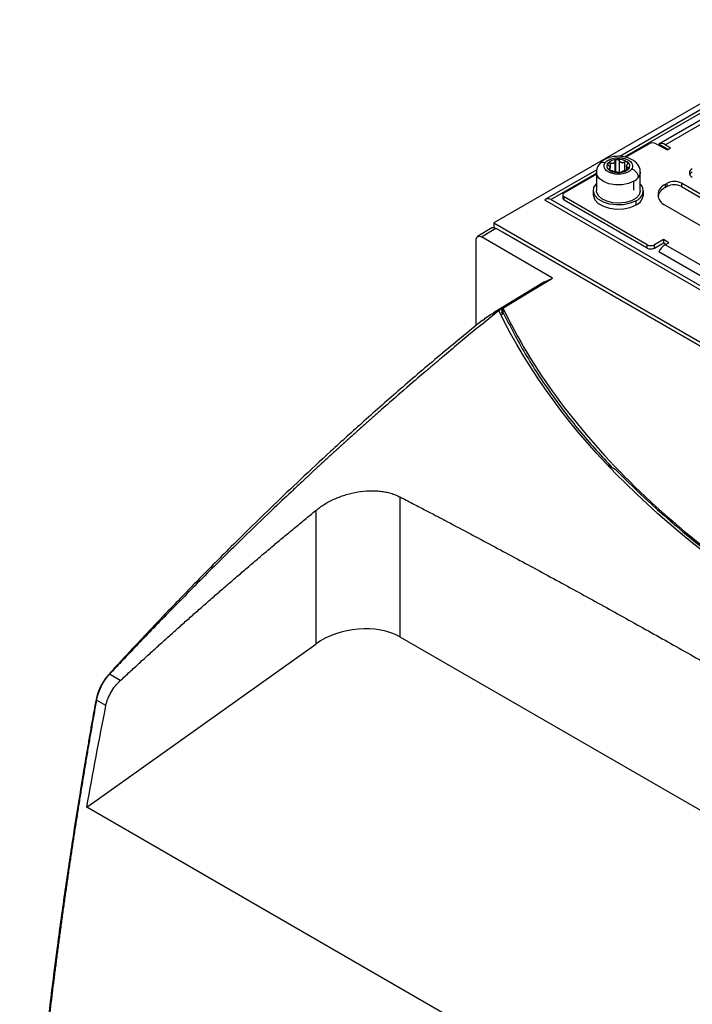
# Model space of a CAD drawing. Header units: millimetres. Extents: x -0.44 to 1.31, y -0.87 to 1.29.
# Tile 178 of 182: x 0.81 to 0.94, y 1.06 to 1.25. Entities that reach past the tile are written whole.
import ezdxf

# ---------------------------------------------------------------- set-up
doc = ezdxf.new("R2010")
doc.units = ezdxf.units.MM

msp = doc.modelspace()

# ---------------------------------------------------------------- linework, layer by layer
at = {"color": 7, "linetype": 'Continuous', "lineweight": 25}
for p, q in [((0.9703319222, 1.2481425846), (0.9029790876, 1.2092606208)), ((0.9285783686, 1.2221798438), (0.9751536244, 1.2490671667)), ((0.9713925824, 1.2475302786), (0.927649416, 1.2222778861)), ((0.9735005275, 1.2467350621), (0.9353167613, 1.2246920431)), ((0.9365666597, 1.2245682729), (0.9747504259, 1.2466112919)), ((0.92878959, 1.2221196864), (0.9333846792, 1.224772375)), ((0.9347988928, 1.224772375), (0.9369202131, 1.2235477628)), ((0.9370779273, 1.2236388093), (0.9352858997, 1.2246733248)), ((0.9376273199, 1.2239559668), (0.9365666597, 1.2245682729)), ((0.9369202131, 1.2235477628), (0.9376273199, 1.2239559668)), ((0.9231538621, 1.2196826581), (0.9128785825, 1.2137508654)), ((0.923080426, 1.2191889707), (0.923080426, 1.2155961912)), ((0.9257665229, 1.2195160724), (0.9257665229, 1.220148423)), ((0.9258596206, 1.2194955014), (0.9257832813, 1.2194870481)), ((0.9289820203, 1.2204855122), (0.9289820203, 1.2196598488)), ((0.931680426, 1.2155961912), (0.931680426, 1.2191889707)), ((0.914160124, 1.2138563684), (0.923080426, 1.2190059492)), ((0.9167676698, 1.2151795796), (0.923080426, 1.2188238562)), ((0.9304209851, 1.2156419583), (0.9304209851, 1.2174336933)), ((0.9224742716, 1.2155879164), (0.9224742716, 1.2147713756)), ((0.9322742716, 1.2147713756), (0.9322742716, 1.2155879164)), ((0.9365666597, 1.2168123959), (0.9369202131, 1.2170164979)), ((0.9365666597, 1.2168123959), (0.9365666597, 1.2161780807)), ((0.9365666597, 1.2161780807), (0.9369202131, 1.2163821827)), ((0.9369202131, 1.2163821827), (0.9369202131, 1.2170164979)), ((0.9721341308, 1.1983207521), (0.9397486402, 1.2170164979)), ((0.9397486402, 1.2170164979), (0.9397486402, 1.2163821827)), ((0.9397486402, 1.2163821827), (0.9721341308, 1.197686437)), ((0.9128785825, 1.2137508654), (1.1129898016, 1.0982291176)), ((1.1137219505, 1.0986517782), (0.914128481, 1.2138746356)), ((0.9164747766, 1.2147713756), (0.9164747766, 1.2141370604)), ((0.9330311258, 1.2049744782), (0.9167676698, 1.2143631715)), ((0.9167676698, 1.2137288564), (0.9167676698, 1.2143631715)), ((0.9330311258, 1.2043401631), (0.9167676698, 1.2137288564)), ((0.9308390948, 1.2127711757), (0.9308390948, 1.2135877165)), ((0.9365666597, 1.2127303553), (0.96683083, 1.1952592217)), ((0.9025820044, 1.2082853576), (0.8998029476, 1.2065670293)), ((0.9005657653, 1.2065004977), (0.9033448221, 1.2082188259)), ((0.9029790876, 1.2092606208), (0.9029790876, 1.2083495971)), ((0.9029790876, 1.2092606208), (1.105211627, 1.0925142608)), ((0.9033448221, 1.2082188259), (1.103431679, 1.0927111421)), ((0.8995052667, 1.1891506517), (0.8995052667, 1.2058880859)), ((0.914499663, 1.1984566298), (0.9005657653, 1.2065004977)), ((1.1034439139, 1.0927180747), (0.9047468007, 1.2074234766)), ((0.9362131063, 1.2059949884), (0.9344453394, 1.2049744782)), ((0.9372737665, 1.2053826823), (0.9362131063, 1.2059949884)), ((0.9362131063, 1.2059949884), (0.9362131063, 1.2053606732)), ((0.9330311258, 1.2043401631), (0.9330311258, 1.2049744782)), ((0.9344453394, 1.2043401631), (0.9362131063, 1.2053606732)), ((0.9344453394, 1.2043401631), (0.9344453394, 1.2049744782)), ((1.0965062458, 1.1105302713), (0.9352858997, 1.2036007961)), ((0.9362131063, 1.2053606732), (0.9367243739, 1.2050655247)), ((0.9365666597, 1.2049744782), (0.9372737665, 1.2053826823)), ((1.0977870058, 1.1119039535), (0.9365666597, 1.2049744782)), ((0.9129315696, 1.1976842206), (0.9029127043, 1.1916112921)), ((0.904676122, 1.1925138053), (0.903646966, 1.1919080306)), ((0.9045518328, 1.1916219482), (0.904676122, 1.1925138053)), ((0.904676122, 1.1925138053), (0.9047680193, 1.1925694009)), ((0.9047680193, 1.1925694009), (0.9047680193, 1.1917527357)), ((0.9048294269, 1.1914616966), (0.9044211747, 1.1912272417)), ((0.9047680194, 1.1917527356), (0.9045518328, 1.1916219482)), ((0.9045518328, 1.1916219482), (0.9048294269, 1.1914616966)), ((0.9252064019, 1.1619007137), (0.9267534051, 1.1610076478)), ((0.8845887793, 1.1555872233), (0.8845887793, 1.1281487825)), ((0.8680739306, 1.1529129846), (0.8680739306, 1.126761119)), ((0.823236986, 1.0947803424), (0.8680739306, 1.126761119)), ((0.8845887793, 1.1281487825), (1.0136499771, 1.0536433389)), ((0.829798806, 1.1196121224), (0.8276774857, 1.1208367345)), ((0.8269825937, 1.1147003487), (0.8251183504, 1.1157765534)), ((0.9122948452, 1.0433683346), (0.823236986, 1.0947803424))]:
    msp.add_line(p, q, dxfattribs=at)
at = {"color": 250, "linetype": 'Continuous', "lineweight": 25}
for p, q in [((0.925397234, 1.2205757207), (0.925397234, 1.2209868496)), ((0.9257629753, 1.2209736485), (0.9257629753, 1.2200623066)), ((0.9267365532, 1.2193385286), (0.9267365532, 1.2213935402)), ((0.9268576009, 1.2193034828), (0.9268576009, 1.2215999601)), ((0.9275571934, 1.2214497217), (0.9275571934, 1.2191475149)), ((0.9286738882, 1.2195699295), (0.9286738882, 1.2211729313)), ((0.9255800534, 1.2198386), (0.9255800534, 1.2196782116)), ((0.9293116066, 1.2198374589), (0.9293116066, 1.2200940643)), ((0.9047350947, 1.2074162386), (0.9047468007, 1.2074234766))]:
    msp.add_line(p, q, dxfattribs=at)
at = {"color": 250, "linetype": 'Continuous', "lineweight": 25, "flags": 128}
for points in [[(0.9304209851, 1.2174336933), (0.9293604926, 1.2169854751), (0.9281150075, 1.2167431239), (0.9268008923, 1.2167292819), (0.9255409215, 1.2169452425), (0.9244528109, 1.2173708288), (0.9236382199, 1.2179662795), (0.9231732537, 1.2186759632), (0.9230804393, 1.2191951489)], [(0.931680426, 1.2191889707), (0.931659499, 1.2189443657), (0.9313316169, 1.2182096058)]]:
    msp.add_lwpolyline(points, dxfattribs=at)
at = {"color": 7, "linetype": 'Continuous', "lineweight": 25, "flags": 128}
for points in [[(0.9308390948, 1.2135877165), (0.9297225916, 1.2131052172), (0.9284158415, 1.2128238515), (0.9270247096, 1.2127664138), (0.9256618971, 1.2129375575), (0.924437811, 1.2133234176), (0.9234516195, 1.2138927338), (0.9227832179, 1.2145993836), (0.9224867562, 1.2153861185), (0.9225862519, 1.2161892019), (0.9230736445, 1.2169435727), (0.923080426, 1.2169507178)], [(0.931680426, 1.2155961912), (0.931677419, 1.2155033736), (0.9314391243, 1.2147763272), (0.9308401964, 1.2141221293), (0.9299338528, 1.2135989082), (0.928800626, 1.2132531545), (0.9275412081, 1.2131155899), (0.9262675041, 1.2131984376), (0.9250926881, 1.2134943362), (0.9241211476, 1.2139769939), (0.9234392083, 1.2146035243), (0.9231074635, 1.2153182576), (0.923080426, 1.2155961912)], [(0.9224742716, 1.2147713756), (0.9224867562, 1.2145695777), (0.9227832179, 1.2137828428), (0.9234516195, 1.213076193), (0.924437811, 1.2125068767), (0.9256618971, 1.2121210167), (0.9270247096, 1.211949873), (0.9284158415, 1.2120073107), (0.9297225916, 1.2122886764), (0.9308390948, 1.2127711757)], [(0.9047680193, 1.1925694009), (0.9102177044, 1.1958662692), (0.914499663, 1.1984566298)], [(0.9129315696, 1.1976842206), (0.9132521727, 1.1978705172), (0.914499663, 1.1984566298)]]:
    msp.add_lwpolyline(points, dxfattribs=at)
at = {"color": 7, "linetype": 'Continuous', "lineweight": 25}
for centre, radius, start, end in [((0.934091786, 1.2234076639), 0.0015370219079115, 62.6096722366, 117.3903277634), ((0.9358398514, 1.223567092), 0.0012371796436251, 54.0221877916, 116.5996536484), ((0.9271099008, 1.2192155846), 0.0024797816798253, 90.013868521, 136.6459664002), ((0.9274313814, 1.2185679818), 0.0031439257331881, 56.2778034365, 95.8800058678), ((0.9274408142, 1.2187409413), 0.0023962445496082, 74.1886620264, 77.969147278), ((0.9283178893, 1.2222794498), 0.0012531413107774, 252.4626563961, 259.6951529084), ((0.9287270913, 1.2204183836), 0.0008869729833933, 323.6811585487, 59.5359693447), ((0.9260214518, 1.2203926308), 0.000886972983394, 143.6811585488, 239.5359693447), ((0.926727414, 1.2211319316), 0.0018965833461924, 232.4585479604, 240.1449751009), ((0.9273429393, 1.2224579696), 0.0033554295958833, 242.3016729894, 275.0661365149), ((0.9273077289, 1.2216618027), 0.0023962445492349, 254.1886620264, 257.969147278), ((0.9264306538, 1.2181232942), 0.0012531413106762, 72.4626563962, 79.695152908), ((0.9276386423, 1.2215954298), 0.0024797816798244, 270.013868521, 316.6459664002), ((0.9295660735, 1.2180457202), 0.0017731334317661, 5.3032551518, 77.3859619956), ((0.9421798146, 1.2190575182), 0.0008732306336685, 110.7834207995, 249.2165792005), ((0.9424299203, 1.2181599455), 0.0012162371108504, 117.4131415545, 151.4958784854), ((0.9289845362, 1.2200418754), 0.0029775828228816, 298.8436509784, 322.0223025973), ((0.9383344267, 1.2142870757), 0.0030740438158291, 62.6096722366, 117.3903277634), ((0.9169225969, 1.2147713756), 0.0004366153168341, 110.7834207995, 249.2165792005), ((0.9301319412, 1.2155459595), 0.0020820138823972, 289.8554806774, 41.948691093), ((0.9376949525, 1.2137808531), 0.0026494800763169, 115.2047578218, 165.2767867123), ((0.9373412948, 1.2147713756), 0.0021830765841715, 110.7834207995, 249.2165792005), ((0.9383344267, 1.2136527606), 0.0030740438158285, 62.6096722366, 117.3903277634), ((0.9136101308, 1.2127362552), 0.0012508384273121, 65.5183251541, 125.7921332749), ((0.9169752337, 1.2141869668), 0.0005029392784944, 185.6947992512, 245.6253417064), ((0.9298618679, 1.2149873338), 0.0024220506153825, 293.7953388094, 354.884520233), ((0.9337382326, 1.2063391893), 0.0015370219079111, 242.6096722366, 297.3903277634), ((0.9337382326, 1.2057048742), 0.0015370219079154, 242.6096722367, 297.3903277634), ((0.9384941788, 1.2018934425), 0.0036342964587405, 122.0304061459, 151.9793805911), ((1.0606090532, 1.2928492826), 0.1878817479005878, 224.565700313, 240.5852546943)]:
    msp.add_arc(centre, radius, start, end, dxfattribs=at)
at = {"color": 250, "linetype": 'Continuous', "lineweight": 25}
msp.add_arc((0.9244497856, 1.2199952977), 0.0011151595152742, 71.2871302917, 139.2585104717, dxfattribs=at)
at = {"color": 7, "linetype": 'Continuous', "lineweight": 25}
msp.add_ellipse((0.8761034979, 1.1215225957), major_axis=(0.01190886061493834, 0.002214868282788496), ratio=0.6664761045, start_param=0.6620727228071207, end_param=2.180509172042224, dxfattribs=at)
for points, knots in [([(0.9301102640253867, 1.221631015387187), (0.9299271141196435, 1.221726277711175), (0.929428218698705, 1.221985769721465), (0.9284865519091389, 1.222242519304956), (0.9273197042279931, 1.222341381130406), (0.9261404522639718, 1.222221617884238), (0.9250721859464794, 1.221885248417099), (0.9241934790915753, 1.221392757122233), (0.9237957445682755, 1.220930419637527), (0.9236125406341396, 1.220717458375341)], [0, 0, 0, 0, 0.0905025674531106, 0.2465265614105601, 0.4027964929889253, 0.560182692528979, 0.721132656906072, 0.8715485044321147, 1, 1, 1, 1]), ([(0.9299532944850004, 1.219776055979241), (0.9298612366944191, 1.219652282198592), (0.9297310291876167, 1.219518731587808), (0.9293511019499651, 1.219252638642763), (0.9290995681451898, 1.219119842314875), (0.9284522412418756, 1.218905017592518), (0.928054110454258, 1.218824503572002), (0.9273976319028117, 1.218792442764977), (0.9271699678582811, 1.218796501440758), (0.9267161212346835, 1.218837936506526), (0.9264901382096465, 1.218875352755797), (0.9260613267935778, 1.218981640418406), (0.9258587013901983, 1.219050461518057), (0.9254941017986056, 1.219211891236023), (0.9253322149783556, 1.219304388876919), (0.9249203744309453, 1.219601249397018), (0.924747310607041, 1.219823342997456), (0.9245713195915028, 1.220242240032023), (0.924564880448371, 1.220438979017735), (0.9246374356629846, 1.220781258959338), (0.9247154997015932, 1.220927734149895), (0.9248075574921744, 1.221051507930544)], [0, 0, 0, 0, 0.1249999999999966, 0.1249999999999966, 0.2499999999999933, 0.2499999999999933, 0.3749999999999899, 0.3749999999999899, 0.4374999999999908, 0.4374999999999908, 0.4999999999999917, 0.4999999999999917, 0.5624999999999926, 0.5624999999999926, 0.6249999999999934, 0.6249999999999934, 0.7499999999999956, 0.7499999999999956, 0.8749999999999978, 0.8749999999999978, 1, 1, 1, 1]), ([(0.9248075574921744, 1.221051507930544), (0.9248996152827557, 1.221175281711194), (0.9250298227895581, 1.221308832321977), (0.9254097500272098, 1.221574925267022), (0.9256612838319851, 1.22170772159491), (0.9263086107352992, 1.221922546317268), (0.9267067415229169, 1.222003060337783), (0.9273632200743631, 1.222035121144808), (0.9275908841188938, 1.222031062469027), (0.9280447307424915, 1.221989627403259), (0.9282707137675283, 1.221952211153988), (0.9286995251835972, 1.221845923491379), (0.9289021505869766, 1.221777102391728), (0.9292667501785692, 1.221615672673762), (0.9294286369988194, 1.221523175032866), (0.9298404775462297, 1.221226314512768), (0.930013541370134, 1.221004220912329), (0.9301895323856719, 1.220585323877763), (0.9301959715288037, 1.22038858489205), (0.9301234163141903, 1.220046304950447), (0.9300453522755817, 1.21989982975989), (0.9299532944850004, 1.219776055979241)], [0, 0, 0, 0, 0.1249999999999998, 0.1249999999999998, 0.2499999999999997, 0.2499999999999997, 0.3749999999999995, 0.3749999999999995, 0.4374999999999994, 0.4374999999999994, 0.4999999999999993, 0.4999999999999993, 0.5624999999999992, 0.5624999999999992, 0.6249999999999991, 0.6249999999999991, 0.7499999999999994, 0.7499999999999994, 0.8749999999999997, 0.8749999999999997, 1, 1, 1, 1]), ([(0.9253972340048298, 1.220986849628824), (0.9254096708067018, 1.220991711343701), (0.9254344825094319, 1.221001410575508), (0.9254763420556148, 1.221010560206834), (0.925521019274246, 1.221015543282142), (0.9255836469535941, 1.221015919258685), (0.9256657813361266, 1.221006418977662), (0.9257306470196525, 1.220984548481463), (0.9257629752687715, 1.220973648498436)], [0, 0, 0, 0, 0.1247788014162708, 0.2489365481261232, 0.3736948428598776, 0.5002973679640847, 0.7509544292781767, 1, 1, 1, 1]), ([(0.9267365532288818, 1.221393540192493), (0.9267315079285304, 1.221367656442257), (0.9267217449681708, 1.221317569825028), (0.9266964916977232, 1.221248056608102), (0.9266659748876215, 1.221186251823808), (0.9266150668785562, 1.221107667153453), (0.9265326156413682, 1.221021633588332), (0.9264051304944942, 1.22094538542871), (0.9262572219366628, 1.220902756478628), (0.9260989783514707, 1.220895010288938), (0.9259306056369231, 1.220917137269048), (0.9258214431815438, 1.220953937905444), (0.9257629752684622, 1.220973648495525)], [0, 0, 0, 0, 0.0691960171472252, 0.133898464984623, 0.1941578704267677, 0.2500369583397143, 0.3786719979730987, 0.5001575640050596, 0.6213963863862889, 0.7498161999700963, 0.8660004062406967, 1, 1, 1, 1]), ([(0.9267365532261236, 1.221393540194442), (0.9267406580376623, 1.221412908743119), (0.9267489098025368, 1.221451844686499), (0.9267751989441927, 1.221506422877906), (0.9268103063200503, 1.221557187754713), (0.9268418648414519, 1.221585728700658), (0.9268576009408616, 1.221599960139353)], [0, 0, 0, 0, 0.2492956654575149, 0.501150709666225, 0.7512576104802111, 1, 1, 1, 1]), ([(0.9268576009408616, 1.221599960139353), (0.926868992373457, 1.221608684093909), (0.9268917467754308, 1.221626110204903), (0.9269304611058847, 1.221647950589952), (0.9269789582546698, 1.221669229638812), (0.9270384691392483, 1.221687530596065), (0.9270857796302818, 1.221692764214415), (0.9271093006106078, 1.221695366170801)], [0, 0, 0, 0, 0.1664327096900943, 0.3324495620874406, 0.499430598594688, 0.7511358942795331, 1, 1, 1, 1]), ([(0.9271093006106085, 1.221695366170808), (0.9271251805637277, 1.221696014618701), (0.9271569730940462, 1.221697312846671), (0.9272049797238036, 1.22169346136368), (0.9272834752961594, 1.221680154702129), (0.9273878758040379, 1.221641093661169), (0.9274762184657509, 1.22157155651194), (0.9275295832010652, 1.2215050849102), (0.9275480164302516, 1.221468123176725), (0.9275571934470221, 1.2214497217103)], [0, 0, 0, 0, 0.083216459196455, 0.1666038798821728, 0.250813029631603, 0.5002404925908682, 0.7493515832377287, 0.8752142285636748, 1, 1, 1, 1]), ([(0.9279402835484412, 1.221084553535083), (0.9279195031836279, 1.221093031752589), (0.9278772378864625, 1.221110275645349), (0.9278174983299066, 1.221144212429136), (0.9277600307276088, 1.221184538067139), (0.9276928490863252, 1.221243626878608), (0.927618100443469, 1.221329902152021), (0.9275783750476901, 1.22140805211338), (0.9275571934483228, 1.221449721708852)], [0, 0, 0, 0, 0.1185321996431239, 0.2410832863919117, 0.3679289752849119, 0.4993179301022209, 0.7330360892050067, 1, 1, 1, 1]), ([(0.9286738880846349, 1.221172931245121), (0.9286492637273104, 1.221159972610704), (0.9286014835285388, 1.221134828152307), (0.9285287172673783, 1.221104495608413), (0.9284589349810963, 1.221080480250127), (0.9283625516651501, 1.221054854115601), (0.9282394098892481, 1.221035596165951), (0.9281411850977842, 1.221042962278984), (0.9280937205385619, 1.221046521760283)], [0, 0, 0, 0, 0.1371703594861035, 0.2661603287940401, 0.3870410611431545, 0.4998992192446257, 0.7583393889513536, 0.9999999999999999, 0.9999999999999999, 0.9999999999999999, 0.9999999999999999]), ([(0.9291767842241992, 1.221182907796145), (0.9291650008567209, 1.22119112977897), (0.9291413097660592, 1.221207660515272), (0.9290986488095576, 1.22122629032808), (0.9290513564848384, 1.22123995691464), (0.9289995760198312, 1.221247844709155), (0.9289210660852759, 1.221250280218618), (0.9288071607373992, 1.221234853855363), (0.9287198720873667, 1.221194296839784), (0.928673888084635, 1.221172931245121)], [0, 0, 0, 0, 0.0978109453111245, 0.196654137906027, 0.2967087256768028, 0.3981474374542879, 0.5011360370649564, 0.7371965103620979, 1, 1, 1, 1]), ([(0.9291684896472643, 1.220790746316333), (0.9291801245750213, 1.220805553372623), (0.9292029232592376, 1.2208345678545), (0.9292284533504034, 1.220879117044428), (0.929246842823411, 1.220922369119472), (0.9292579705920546, 1.220963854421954), (0.929263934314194, 1.221014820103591), (0.9292568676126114, 1.221073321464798), (0.9292285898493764, 1.221135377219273), (0.9291939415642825, 1.2211671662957), (0.9291767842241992, 1.221182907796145)], [0, 0, 0, 0, 0.1085997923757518, 0.2128016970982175, 0.3126721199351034, 0.4082865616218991, 0.4997311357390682, 0.6701970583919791, 0.8366862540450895, 0.9999999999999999, 0.9999999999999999, 0.9999999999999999, 0.9999999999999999]), ([(0.9316629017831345, 1.219169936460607), (0.9316688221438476, 1.219209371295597), (0.931717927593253, 1.219536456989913), (0.9315212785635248, 1.220147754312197), (0.9310865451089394, 1.22087941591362), (0.9305692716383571, 1.221348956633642), (0.9302133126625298, 1.221567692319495), (0.9301102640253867, 1.221631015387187)], [0, 0, 0, 0, 0.0393066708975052, 0.3260226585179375, 0.6006100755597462, 0.8843782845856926, 1, 1, 1, 1]), ([(0.9236184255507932, 1.220712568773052), (0.9235872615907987, 1.220679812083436), (0.9233606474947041, 1.220441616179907), (0.923140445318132, 1.219915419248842), (0.9231156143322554, 1.219416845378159), (0.9231048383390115, 1.219200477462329)], [0, 0, 0, 0, 0.082780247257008, 0.6019508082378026, 0.9999999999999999, 0.9999999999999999, 0.9999999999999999, 0.9999999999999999]), ([(0.9254369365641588, 1.220535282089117), (0.9254197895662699, 1.220550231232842), (0.9253853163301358, 1.220580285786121), (0.9253289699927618, 1.220645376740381), (0.9252792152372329, 1.220731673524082), (0.9252680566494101, 1.22081639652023), (0.9252816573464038, 1.220877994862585), (0.9252984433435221, 1.22090469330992), (0.9253067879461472, 1.220917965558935)], [0, 0, 0, 0, 0.1247232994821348, 0.250750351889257, 0.4994843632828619, 0.7488937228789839, 0.8751708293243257, 1, 1, 1, 1]), ([(0.9254369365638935, 1.220535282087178), (0.9254601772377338, 1.220515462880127), (0.9255051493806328, 1.220477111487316), (0.92556346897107, 1.220418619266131), (0.9256126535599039, 1.220363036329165), (0.9256715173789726, 1.220287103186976), (0.925728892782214, 1.22019271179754), (0.9257660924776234, 1.220086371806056), (0.9257694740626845, 1.219995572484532), (0.9257384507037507, 1.21992474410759), (0.9256771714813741, 1.21987032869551), (0.925613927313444, 1.219849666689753), (0.9255800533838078, 1.219838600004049)], [0, 0, 0, 0, 0.0691958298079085, 0.1338982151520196, 0.1941576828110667, 0.2500369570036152, 0.3786719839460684, 0.5001575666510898, 0.6213963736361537, 0.7498161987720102, 0.8660001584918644, 1, 1, 1, 1]), ([(0.925571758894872, 1.219628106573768), (0.9255626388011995, 1.219635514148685), (0.9255443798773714, 1.219650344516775), (0.9255227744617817, 1.21967289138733), (0.9254946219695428, 1.219709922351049), (0.9254790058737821, 1.219759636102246), (0.9255022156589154, 1.219801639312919), (0.9255401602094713, 1.219826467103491), (0.9255667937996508, 1.2198345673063), (0.9255800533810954, 1.219838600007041)], [0, 0, 0, 0, 0.0832164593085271, 0.1666038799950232, 0.2508130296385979, 0.5002404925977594, 0.7493515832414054, 0.8752142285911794, 1, 1, 1, 1]), ([(0.9258596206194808, 1.219495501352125), (0.9258368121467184, 1.219502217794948), (0.9257918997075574, 1.21951544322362), (0.9257277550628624, 1.21953979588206), (0.9256689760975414, 1.21956676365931), (0.9256156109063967, 1.219596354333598), (0.9255864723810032, 1.219617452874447), (0.925571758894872, 1.219628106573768)], [0, 0, 0, 0, 0.2057618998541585, 0.4051682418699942, 0.601710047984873, 0.7988836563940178, 1, 1, 1, 1]), ([(0.9260746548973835, 1.219456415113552), (0.926057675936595, 1.219458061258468), (0.9260238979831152, 1.219461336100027), (0.9259703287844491, 1.21946981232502), (0.9259153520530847, 1.219480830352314), (0.925878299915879, 1.219490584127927), (0.9258596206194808, 1.219495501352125)], [0, 0, 0, 0, 0.2505960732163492, 0.4985359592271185, 0.7471941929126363, 1, 1, 1, 1]), ([(0.9260746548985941, 1.21945641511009), (0.9260992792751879, 1.219454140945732), (0.926147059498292, 1.219449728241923), (0.9262198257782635, 1.21944038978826), (0.9262896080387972, 1.219429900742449), (0.926385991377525, 1.219413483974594), (0.9265091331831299, 1.21938960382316), (0.9266073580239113, 1.219367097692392), (0.9266548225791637, 1.219356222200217)], [0, 0, 0, 0, 0.1371704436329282, 0.2661604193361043, 0.3870410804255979, 0.4998990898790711, 0.7583394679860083, 1, 1, 1, 1]), ([(0.9268082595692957, 1.219318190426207), (0.9268290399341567, 1.219312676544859), (0.9268713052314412, 1.219301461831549), (0.9269310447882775, 1.219284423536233), (0.9269885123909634, 1.219266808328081), (0.9270556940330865, 1.219244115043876), (0.9271304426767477, 1.21921527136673), (0.9271701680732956, 1.219192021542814), (0.9271913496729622, 1.219179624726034)], [0, 0, 0, 0, 0.118532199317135, 0.2410832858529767, 0.3679289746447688, 0.4993179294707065, 0.7330360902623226, 1, 1, 1, 1]), ([(0.9268576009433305, 1.219108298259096), (0.9268852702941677, 1.219130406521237), (0.926939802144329, 1.219173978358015), (0.9270429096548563, 1.219210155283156), (0.9271515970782, 1.219221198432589), (0.9272587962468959, 1.219204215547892), (0.9273478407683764, 1.219170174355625), (0.9273920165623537, 1.219135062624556), (0.927409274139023, 1.21912134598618)], [0, 0, 0, 0, 0.1842361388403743, 0.3630998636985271, 0.5390503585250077, 0.7146692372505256, 0.8885335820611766, 0.9999999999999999, 0.9999999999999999, 0.9999999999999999, 0.9999999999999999]), ([(0.9276392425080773, 1.219115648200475), (0.9276200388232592, 1.219114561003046), (0.927581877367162, 1.21911240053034), (0.9275247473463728, 1.21911217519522), (0.9274691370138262, 1.219114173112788), (0.927415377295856, 1.21911854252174), (0.9273402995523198, 1.219128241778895), (0.9272517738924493, 1.219147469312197), (0.9272114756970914, 1.219168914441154), (0.9271913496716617, 1.219179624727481)], [0, 0, 0, 0, 0.1004702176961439, 0.1996538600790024, 0.2986854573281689, 0.3987431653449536, 0.501006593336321, 0.7507889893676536, 1, 1, 1, 1]), ([(0.9280119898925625, 1.219235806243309), (0.9280078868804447, 1.219229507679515), (0.9279996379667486, 1.219216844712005), (0.9279652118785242, 1.219191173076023), (0.9278976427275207, 1.219160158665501), (0.9277994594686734, 1.219135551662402), (0.9277103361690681, 1.219121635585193), (0.9276628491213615, 1.219117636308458), (0.9276392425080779, 1.219115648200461)], [0, 0, 0, 0, 0.1247232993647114, 0.2507503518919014, 0.4994843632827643, 0.7488937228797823, 0.8751708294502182, 1, 1, 1, 1]), ([(0.9280119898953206, 1.219235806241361), (0.9280159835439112, 1.219242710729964), (0.9280237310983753, 1.219256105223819), (0.928042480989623, 1.219276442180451), (0.928064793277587, 1.21929601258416), (0.9281017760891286, 1.219323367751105), (0.9281596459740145, 1.219359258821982), (0.9282233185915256, 1.219390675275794), (0.9282540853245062, 1.219405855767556)], [0, 0, 0, 0, 0.137581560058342, 0.2669039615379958, 0.388026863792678, 0.5010230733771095, 0.7588933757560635, 1, 1, 1, 1]), ([(0.9282540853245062, 1.219405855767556), (0.9282733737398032, 1.219414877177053), (0.9283121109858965, 1.219432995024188), (0.9283769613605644, 1.219461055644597), (0.9284463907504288, 1.219489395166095), (0.9285204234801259, 1.219517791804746), (0.9286296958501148, 1.219557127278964), (0.9287874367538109, 1.219609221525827), (0.9289161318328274, 1.219639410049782), (0.928985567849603, 1.219655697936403)], [0, 0, 0, 0, 0.0978344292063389, 0.1964825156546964, 0.2962665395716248, 0.3974979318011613, 0.5004749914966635, 0.7304867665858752, 0.9999999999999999, 0.9999999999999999, 0.9999999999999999, 0.9999999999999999]), ([(0.9293116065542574, 1.220094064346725), (0.9292883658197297, 1.220096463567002), (0.9292433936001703, 1.220101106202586), (0.9291850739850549, 1.220115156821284), (0.9291358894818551, 1.220133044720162), (0.9290770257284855, 1.220164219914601), (0.9290196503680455, 1.220217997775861), (0.9289824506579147, 1.22030641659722), (0.9289790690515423, 1.220415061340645), (0.9290100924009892, 1.220534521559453), (0.9290713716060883, 1.220663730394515), (0.9291346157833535, 1.220746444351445), (0.9291684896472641, 1.220790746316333)], [0, 0, 0, 0, 0.0691960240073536, 0.1338984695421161, 0.1941578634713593, 0.2500369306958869, 0.3786720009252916, 0.5001575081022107, 0.6213963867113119, 0.7498161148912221, 0.8660003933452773, 1, 1, 1, 1]), ([(0.9294417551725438, 1.219893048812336), (0.9294349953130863, 1.219884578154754), (0.929421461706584, 1.219867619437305), (0.9293950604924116, 1.219842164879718), (0.9293447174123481, 1.219800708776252), (0.9292559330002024, 1.219746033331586), (0.9291443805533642, 1.219699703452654), (0.9290530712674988, 1.219671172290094), (0.9290080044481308, 1.219660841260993), (0.9289855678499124, 1.219655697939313)], [0, 0, 0, 0, 0.0832164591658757, 0.1666038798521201, 0.2508130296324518, 0.5002404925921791, 0.7493515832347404, 0.8752142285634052, 1, 1, 1, 1]), ([(0.9293116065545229, 1.220094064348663), (0.9293287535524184, 1.220092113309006), (0.9293632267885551, 1.220088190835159), (0.9294195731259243, 1.220069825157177), (0.9294693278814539, 1.220032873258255), (0.9294804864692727, 1.219979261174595), (0.9294668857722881, 1.219931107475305), (0.9294500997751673, 1.219905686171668), (0.9294417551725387, 1.219893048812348)], [0, 0, 0, 0, 0.1247232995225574, 0.2507503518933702, 0.4994843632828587, 0.7488937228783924, 0.8751708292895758, 1, 1, 1, 1]), ([(0.9025987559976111, 1.208260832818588), (0.9026221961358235, 1.208285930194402), (0.9027179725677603, 1.208388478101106), (0.9029911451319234, 1.208378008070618), (0.903230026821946, 1.208270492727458), (0.9033448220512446, 1.208218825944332)], [0, 0, 0, 0, 0.1440728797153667, 0.5886819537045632, 1, 1, 1, 1]), ([(0.8995052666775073, 1.205888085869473), (0.8995052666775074, 1.206032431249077), (0.8995280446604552, 1.206174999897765), (0.8996314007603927, 1.206416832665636), (0.8997123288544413, 1.206514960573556), (0.8999193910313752, 1.206634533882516), (0.9000448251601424, 1.206655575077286), (0.9003059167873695, 1.206624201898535), (0.9004407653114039, 1.206572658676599), (0.9005657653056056, 1.206500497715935)], [0, 0, 0, 0, 0.25, 0.25, 0.5, 0.5, 0.75, 0.75, 1, 1, 1, 1]), ([(0.9039604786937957, 1.19208085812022), (0.9034329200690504, 1.191654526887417), (0.902377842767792, 1.190801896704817), (0.9007965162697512, 1.189513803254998), (0.8992162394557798, 1.188219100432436), (0.8976371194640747, 1.186917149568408), (0.8960591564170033, 1.185608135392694), (0.8944823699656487, 1.184292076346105), (0.8929068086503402, 1.182968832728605), (0.8913323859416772, 1.181639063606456), (0.8902837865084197, 1.180746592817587), (0.8897595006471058, 1.180300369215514)], [0, 0, 0, 0, 0.1111413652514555, 0.2222743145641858, 0.33339921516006, 0.4445164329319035, 0.5556263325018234, 0.6667292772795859, 0.7778256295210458, 0.8889157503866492, 1, 1, 1, 1]), ([(0.900792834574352, 1.190132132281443), (0.9010119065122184, 1.190328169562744), (0.9019644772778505, 1.191180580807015), (0.9030921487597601, 1.191689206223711), (0.9039604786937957, 1.19208085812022)], [0, 0, 0, 0, 0.2299796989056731, 1, 1, 1, 1]), ([(0.9047680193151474, 1.192569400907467), (0.9076132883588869, 1.186677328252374), (0.9111203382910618, 1.18084948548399), (0.9194202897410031, 1.169471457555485), (0.9242130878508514, 1.163921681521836), (0.9349819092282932, 1.153241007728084), (0.9409575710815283, 1.148110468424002), (0.9539313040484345, 1.138388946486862), (0.9609288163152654, 1.133798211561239), (0.9683350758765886, 1.129522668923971)], [0, 0, 0, 0, 0.2500000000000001, 0.2500000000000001, 0.5000000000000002, 0.5000000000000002, 0.7500000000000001, 0.7500000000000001, 1, 1, 1, 1]), ([(0.9007641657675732, 1.190186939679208), (0.897971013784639, 1.187906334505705), (0.8925821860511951, 1.183506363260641), (0.8848344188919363, 1.176879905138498), (0.8777052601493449, 1.17059763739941), (0.8711928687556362, 1.164686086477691), (0.8652919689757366, 1.159190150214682), (0.8599977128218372, 1.154144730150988), (0.8553050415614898, 1.149581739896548), (0.8512090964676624, 1.14552877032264), (0.8477052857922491, 1.142009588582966), (0.8449062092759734, 1.139162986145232), (0.8427481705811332, 1.136947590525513), (0.8411695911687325, 1.135316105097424), (0.8398106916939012, 1.133904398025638), (0.8385860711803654, 1.132626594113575), (0.8373494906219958, 1.131330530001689), (0.8360005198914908, 1.129910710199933), (0.834237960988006, 1.128045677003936), (0.8324656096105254, 1.126155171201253), (0.8307973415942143, 1.124364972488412), (0.8294383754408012, 1.122894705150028), (0.8279635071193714, 1.121311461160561), (0.8266571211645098, 1.119822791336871), (0.8258111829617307, 1.118287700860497), (0.8251539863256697, 1.11667987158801), (0.8248166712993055, 1.114687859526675), (0.8243794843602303, 1.112281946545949), (0.8239313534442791, 1.109723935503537), (0.8233667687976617, 1.106474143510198), (0.822685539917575, 1.102464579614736), (0.8216493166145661, 1.096200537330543), (0.820341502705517, 1.087941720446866), (0.8188197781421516, 1.077691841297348), (0.8173035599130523, 1.066684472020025), (0.8158248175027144, 1.054971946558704), (0.8143949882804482, 1.042390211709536), (0.8130526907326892, 1.028960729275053), (0.8118442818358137, 1.014710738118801), (0.8109846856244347, 1.002321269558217), (0.8105732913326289, 0.9947098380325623), (0.8104306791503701, 0.9920712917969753)], [0, 0, 0, 0, 0.0483995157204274, 0.0933771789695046, 0.1349337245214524, 0.1730676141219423, 0.2077755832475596, 0.2390531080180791, 0.2668948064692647, 0.2912947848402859, 0.3122469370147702, 0.3297452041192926, 0.3416845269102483, 0.3512181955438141, 0.358343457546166, 0.3663640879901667, 0.373672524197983, 0.3810238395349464, 0.3911596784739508, 0.4058542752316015, 0.4133240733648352, 0.4215868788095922, 0.4306420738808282, 0.4403095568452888, 0.4453514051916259, 0.4505878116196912, 0.4602471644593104, 0.4705914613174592, 0.4815272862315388, 0.4930545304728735, 0.5123633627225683, 0.533131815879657, 0.5738467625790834, 0.6192108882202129, 0.66632425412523, 0.7175799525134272, 0.7729764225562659, 0.8325132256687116, 0.8961914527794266, 0.964014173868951, 1, 1, 1, 1]), ([(0.904768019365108, 1.191752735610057), (0.9061700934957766, 1.189025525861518), (0.9089634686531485, 1.183592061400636), (0.9141751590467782, 1.175688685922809), (0.9198094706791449, 1.168254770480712), (0.9240940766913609, 1.163582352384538), (0.9261195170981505, 1.161373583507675)], [0, 0, 0, 0, 0.2590863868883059, 0.5161820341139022, 0.7712871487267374, 1, 1, 1, 1]), ([(0.8809683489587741, 1.17267845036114), (0.8804451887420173, 1.172216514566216), (0.8793988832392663, 1.171292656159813), (0.8778311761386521, 1.169898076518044), (0.8762648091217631, 1.168497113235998), (0.8746999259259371, 1.167089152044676), (0.8731365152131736, 1.165674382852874), (0.8715746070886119, 1.16425278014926), (0.8700142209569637, 1.162824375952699), (0.868455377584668, 1.161389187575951), (0.8668981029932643, 1.159947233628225), (0.865186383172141, 1.158353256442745), (0.8627093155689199, 1.156031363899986), (0.858860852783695, 1.152385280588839), (0.8532001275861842, 1.146929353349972), (0.8475147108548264, 1.141319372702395), (0.8425154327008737, 1.136285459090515), (0.8388995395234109, 1.132595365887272), (0.835620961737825, 1.129208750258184), (0.8326773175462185, 1.126134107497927), (0.8300655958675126, 1.123381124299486), (0.8284375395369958, 1.121646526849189), (0.8276774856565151, 1.120836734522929)], [0, 0, 0, 0, 0.0289227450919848, 0.0578446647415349, 0.086765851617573, 0.1156863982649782, 0.1446063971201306, 0.1735259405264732, 0.202445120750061, 0.2313640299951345, 0.2602827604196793, 0.2892014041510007, 0.3268206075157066, 0.3985899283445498, 0.504512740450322, 0.6446000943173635, 0.7193454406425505, 0.7878876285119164, 0.8502256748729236, 0.9063582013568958, 0.9562835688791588, 1, 1, 1, 1]), ([(0.8697630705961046, 1.154113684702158), (0.8697990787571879, 1.15413582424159), (0.8704716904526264, 1.15454937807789), (0.8718643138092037, 1.155274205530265), (0.8740492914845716, 1.156082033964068), (0.8763154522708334, 1.156609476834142), (0.8782140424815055, 1.156798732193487), (0.8796917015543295, 1.156793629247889), (0.8807737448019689, 1.156710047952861), (0.88181170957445, 1.156548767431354), (0.8826369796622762, 1.156348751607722), (0.8832686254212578, 1.156150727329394), (0.8837287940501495, 1.155981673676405), (0.8841710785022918, 1.155795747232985), (0.8844495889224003, 1.155656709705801), (0.8845887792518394, 1.155587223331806)], [0, 0, 0, 0, 0.008016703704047, 0.1497474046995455, 0.2909679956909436, 0.4328398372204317, 0.5738765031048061, 0.6451388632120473, 0.7159986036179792, 0.7868382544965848, 0.8571935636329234, 0.8931274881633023, 0.9288453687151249, 0.9644392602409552, 1, 1, 1, 1]), ([(0.8845887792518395, 1.155587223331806), (0.8853990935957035, 1.155166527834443), (0.8869656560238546, 1.154353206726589), (0.889234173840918, 1.1531682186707), (0.8913394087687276, 1.152064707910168), (0.8942054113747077, 1.150556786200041), (0.8977677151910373, 1.148670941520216), (0.903600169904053, 1.145562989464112), (0.9108318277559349, 1.141671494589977), (0.9195823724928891, 1.136906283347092), (0.9283342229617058, 1.132082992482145), (0.9356358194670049, 1.128007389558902), (0.941471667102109, 1.124716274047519), (0.9458522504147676, 1.122228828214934), (0.9502227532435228, 1.119731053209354), (0.9531415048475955, 1.118049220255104), (0.9545978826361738, 1.117210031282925)], [0, 0, 0, 0, 0.0347544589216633, 0.0671900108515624, 0.0972847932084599, 0.1250177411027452, 0.190060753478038, 0.2500191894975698, 0.3750115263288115, 0.4999996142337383, 0.6249875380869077, 0.749979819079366, 0.8127910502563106, 0.8749822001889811, 0.9376195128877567, 1, 1, 1, 1]), ([(0.8680739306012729, 1.152912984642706), (0.8683362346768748, 1.153127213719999), (0.8686081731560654, 1.153334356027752), (0.8691711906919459, 1.15373459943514), (0.8694623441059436, 1.153927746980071), (0.8697630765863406, 1.154113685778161)], [0, 0, 0, 0, 0.5, 0.5, 1, 1, 1, 1]), ([(0.8297988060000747, 1.119612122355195), (0.8304139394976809, 1.120178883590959), (0.8316480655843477, 1.121315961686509), (0.8335084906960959, 1.123018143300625), (0.8353829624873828, 1.124724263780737), (0.8372716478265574, 1.126433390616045), (0.8391743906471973, 1.12814538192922), (0.8410911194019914, 1.129859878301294), (0.8430217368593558, 1.131576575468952), (0.8449661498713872, 1.133295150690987), (0.8469242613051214, 1.135015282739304), (0.848895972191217, 1.136736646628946), (0.8508811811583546, 1.138458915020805), (0.8528797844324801, 1.140181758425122), (0.854891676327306, 1.141904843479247), (0.8569167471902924, 1.14362784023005), (0.8589548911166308, 1.145350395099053), (0.8610059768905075, 1.147072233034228), (0.8630699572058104, 1.14879277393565), (0.8651464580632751, 1.150512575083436), (0.8665364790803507, 1.151653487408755), (0.8672331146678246, 1.152225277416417)], [0, 0, 0, 0, 0.0499763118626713, 0.1002661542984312, 0.1508663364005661, 0.2017736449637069, 0.2529848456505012, 0.3044966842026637, 0.3563058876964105, 0.4084091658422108, 0.46080321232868, 0.5134847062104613, 0.566450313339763, 0.6196966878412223, 0.6732204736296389, 0.7270183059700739, 0.781086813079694, 0.8354226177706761, 0.8900223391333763, 0.9448825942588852, 1, 1, 1, 1]), ([(0.8276774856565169, 1.120836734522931), (0.8276240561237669, 1.120778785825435), (0.8275181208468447, 1.1206638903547), (0.8273639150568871, 1.120485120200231), (0.8272150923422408, 1.120304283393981), (0.8270719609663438, 1.120121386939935), (0.8269345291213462, 1.119937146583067), (0.8268028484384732, 1.119752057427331), (0.8266769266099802, 1.119566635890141), (0.8265567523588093, 1.119381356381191), (0.8264422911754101, 1.119196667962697), (0.826333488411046, 1.119012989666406), (0.8262302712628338, 1.118830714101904), (0.8261325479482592, 1.118650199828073), (0.8259922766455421, 1.118379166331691), (0.8258183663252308, 1.118014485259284), (0.8256251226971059, 1.117554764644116), (0.8254579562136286, 1.117098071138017), (0.8253176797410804, 1.116647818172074), (0.825201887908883, 1.116206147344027), (0.8251460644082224, 1.115919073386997), (0.8251183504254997, 1.11577655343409)], [0, 0, 0, 0, 0.0429028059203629, 0.0850638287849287, 0.1264830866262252, 0.1671605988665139, 0.207096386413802, 0.2462904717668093, 0.2847428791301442, 0.3224536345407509, 0.3594227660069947, 0.3956503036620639, 0.4311362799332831, 0.4658807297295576, 0.4998836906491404, 0.5861132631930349, 0.6711910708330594, 0.7551178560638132, 0.8378943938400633, 0.9195214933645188, 1, 1, 1, 1]), ([(0.8269825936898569, 1.114700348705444), (0.8270656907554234, 1.115118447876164), (0.8271922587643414, 1.115559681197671), (0.8275327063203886, 1.116452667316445), (0.827746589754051, 1.116904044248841), (0.8282455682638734, 1.117774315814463), (0.8285304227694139, 1.118192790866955), (0.8291419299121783, 1.118960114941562), (0.8294682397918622, 1.119308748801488), (0.8297988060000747, 1.119612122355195)], [0, 0, 0, 0, 0.25, 0.25, 0.5, 0.5, 0.75, 0.75, 1, 1, 1, 1]), ([(0.8251183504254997, 1.11577655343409), (0.8249617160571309, 1.114896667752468), (0.82464847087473, 1.113137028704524), (0.8241875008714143, 1.110500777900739), (0.823733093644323, 1.107867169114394), (0.8232858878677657, 1.105236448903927), (0.822845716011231, 1.102608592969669), (0.8224126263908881, 1.099983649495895), (0.8219866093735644, 1.097361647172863), (0.8215676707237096, 1.094742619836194), (0.8211558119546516, 1.092126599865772), (0.820751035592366, 1.089513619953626), (0.8203533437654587, 1.086903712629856), (0.819962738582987, 1.084296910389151), (0.8195792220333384, 1.081693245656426), (0.8192027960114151, 1.079092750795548), (0.8188334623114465, 1.076495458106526), (0.8184712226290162, 1.073901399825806), (0.8181160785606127, 1.071310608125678), (0.8177680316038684, 1.06872311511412), (0.8174270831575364, 1.06613895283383), (0.8170932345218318, 1.063558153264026), (0.816766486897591, 1.060980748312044), (0.8164468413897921, 1.05840676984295), (0.8161342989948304, 1.055836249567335), (0.815828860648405, 1.053269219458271), (0.8155305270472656, 1.050705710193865), (0.8150200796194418, 1.046218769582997), (0.8143283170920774, 1.039823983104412), (0.8135041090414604, 1.031546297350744), (0.812755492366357, 1.023310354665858), (0.8120819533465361, 1.015111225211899), (0.8114835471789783, 1.006950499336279), (0.8110651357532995, 1.000450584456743), (0.8107982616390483, 0.9958634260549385), (0.8106508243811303, 0.993167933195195), (0.8105176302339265, 0.9906566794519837), (0.8103768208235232, 0.9880662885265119), (0.8102300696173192, 0.9853967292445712), (0.8101308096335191, 0.9836266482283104), (0.81008119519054, 0.9827418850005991)], [0, 0, 0, 0, 0.0192691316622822, 0.038535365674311, 0.0577987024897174, 0.0770591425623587, 0.0963166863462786, 0.1155713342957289, 0.1348230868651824, 0.1540719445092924, 0.1733179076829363, 0.1925609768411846, 0.2118011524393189, 0.2310384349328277, 0.2502728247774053, 0.2695043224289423, 0.288732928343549, 0.3079586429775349, 0.3271814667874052, 0.3464014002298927, 0.3656184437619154, 0.3848325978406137, 0.4040438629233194, 0.4232522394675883, 0.4424577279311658, 0.4616603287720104, 0.4808600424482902, 0.5000568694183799, 0.5626016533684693, 0.6251042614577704, 0.6875647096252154, 0.7499830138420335, 0.812495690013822, 0.8749573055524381, 0.8999619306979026, 0.9187183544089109, 0.9374760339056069, 0.9583307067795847, 0.9791718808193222, 1, 1, 1, 1])]:
    msp.add_open_spline(points, degree=3, knots=knots, dxfattribs=at)
for points in [[(0.9253067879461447, 1.22091796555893), (0.9253283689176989, 1.220946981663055), (0.9253591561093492, 1.220970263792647), (0.9253972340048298, 1.220986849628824)], [(0.9676279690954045, 1.129100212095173), (0.9375311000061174, 1.146474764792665), (0.9156158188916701, 1.168153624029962), (0.9039604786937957, 1.19208085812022)], [(0.8897593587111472, 1.180300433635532), (0.8868210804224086, 1.177795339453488), (0.8838906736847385, 1.175254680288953), (0.8809681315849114, 1.172678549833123)], [(0.867233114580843, 1.152225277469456), (0.8675133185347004, 1.152454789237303), (0.8677935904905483, 1.152684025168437), (0.868073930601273, 1.152912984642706)], [(0.8232369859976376, 1.094780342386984), (0.8244090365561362, 1.101392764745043), (0.8256575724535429, 1.108033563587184), (0.8269825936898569, 1.114700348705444)]]:
    msp.add_open_spline(points, degree=3, dxfattribs=at)

doc.saveas('drawing.dxf')
